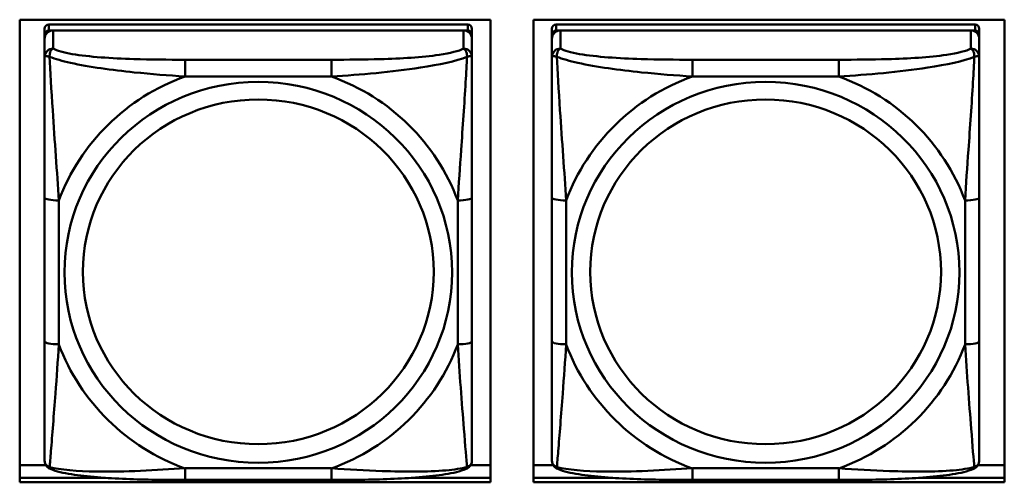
# Model space of a CAD drawing. Header units: inches. Extents: x 0.8 to 75.7, y -7.8 to 49.3.
# Tile 171 of 256: x 53.101 to 54.462, y 12.595 to 13.233. Entities that reach past the tile are written whole.
import ezdxf

# ---------------------------------------------------------------- set-up
doc = ezdxf.new("R2010")
doc.units = ezdxf.units.IN
doc.header["$MEASUREMENT"] = 0
doc.layers.add('Visible Edges(ROSSANSI)', color=7, linetype='Continuous', lineweight=50)
doc.layers.add('Visible Tangent Edges(ROSSANSI)', color=7, linetype='Continuous', lineweight=50)

msp = doc.modelspace()

# ---------------------------------------------------------------- linework, layer by layer
at = {"layer": 'Visible Edges(ROSSANSI)'}
for p, q in [((53.1014, 12.5946), (53.1014, 13.2333)), ((53.1014, 13.2333), (53.752, 13.2333)), ((53.7205, 13.2267), (53.1417, 13.2267)), ((53.752, 13.2333), (53.752, 12.5946)), ((53.8114, 12.5946), (53.8114, 13.2333)), ((53.8114, 13.2333), (54.462, 13.2333)), ((54.4215, 13.2267), (53.8427, 13.2267)), ((54.462, 13.2333), (54.462, 12.5946)), ((53.1358, 13.2209), (53.1358, 13.2127)), ((53.1358, 13.2069), (53.1358, 13.2127)), ((53.1417, 13.2185), (53.7205, 13.2185)), ((53.7146, 13.2185), (53.1476, 13.2185)), ((53.7264, 13.2127), (53.7264, 13.2209)), ((53.7264, 13.2127), (53.7264, 13.2069)), ((53.8368, 13.2209), (53.8368, 13.2127)), ((53.8368, 13.2069), (53.8368, 13.2127)), ((53.8427, 13.2185), (54.4215, 13.2185)), ((54.4156, 13.2185), (53.8486, 13.2185)), ((54.4274, 13.2127), (54.4274, 13.2209)), ((54.4274, 13.2127), (54.4274, 13.2069)), ((53.1358, 13.2069), (53.1358, 13.1819)), ((53.7264, 13.1819), (53.7264, 13.2069)), ((53.8368, 13.2069), (53.8368, 13.1819)), ((54.4274, 13.1819), (54.4274, 13.2069)), ((53.1358, 12.9875), (53.1358, 12.7889)), ((53.7264, 12.7889), (53.7264, 12.9875)), ((53.8368, 12.9875), (53.8368, 12.7889)), ((54.4274, 12.7889), (54.4274, 12.9875)), ((53.1014, 12.6184), (53.1377, 12.6184)), ((53.7245, 12.6184), (53.752, 12.6184)), ((53.8114, 12.6184), (53.8387, 12.6184)), ((54.4255, 12.6184), (54.462, 12.6184)), ((53.1014, 12.6007), (53.2198, 12.6007)), ((53.2198, 12.6007), (53.1014, 12.6007)), ((53.6425, 12.6007), (53.752, 12.6007)), ((53.752, 12.6007), (53.6425, 12.6007)), ((53.8114, 12.6007), (53.9208, 12.6007)), ((53.9208, 12.6007), (53.8114, 12.6007)), ((54.3435, 12.6007), (54.462, 12.6007)), ((54.462, 12.6007), (54.3435, 12.6007)), ((53.752, 12.5946), (53.1014, 12.5946)), ((53.5323, 12.5979), (53.33, 12.5979)), ((54.462, 12.5946), (53.8114, 12.5946)), ((54.2333, 12.5979), (54.031, 12.5979))]:
    msp.add_line(p, q, dxfattribs=at)
for centre, major_axis, start_param, end_param in [((53.1417, 13.2209), (-0.00591, 0), 4.712389, 6.283185), ((53.7205, 13.2209), (0.00591, 0), 0, 1.570796), ((53.8427, 13.2209), (-0.00591, 0), 4.712389, 6.283185), ((54.4215, 13.2209), (0.00591, 0), 0, 1.570796), ((53.1476, 13.2069), (-0.0118, 0), 4.712389, 6.283185), ((53.1417, 13.2127), (-0.00591, 0), 4.712389, 6.283185), ((53.7146, 13.2069), (0.0118, 0), 0, 1.570796), ((53.7205, 13.2127), (0.00591, 0), 0, 1.570796), ((53.8486, 13.2069), (-0.0118, 0), 4.712389, 6.283185), ((53.8427, 13.2127), (-0.00591, 0), 4.712389, 6.283185), ((54.4156, 13.2069), (0.0118, 0), 0, 1.570796), ((54.4215, 13.2127), (0.00591, 0), 0, 1.570796)]:
    msp.add_ellipse(centre, major_axis=major_axis, ratio=0.981793, start_param=start_param, end_param=end_param, dxfattribs=at)
for points, knots in [([(53.1358, 13.1819), (53.1358, 13.1728), (53.1358, 13.1576), (53.1358, 13.1404), (53.1358, 13.114), (53.1358, 13.0837), (53.1358, 13.0543), (53.1358, 13.0319), (53.1358, 13.0095), (53.1358, 12.9875)], [-0.7968224, -0.7968224, -0.7968224, -0.7968224, -0.6514613, -0.6514613, -0.6514613, -0.427691, -0.427691, -0.427691, -0.2569517, -0.2569517, -0.2569517, -0.2569517]), ([(53.7264, 12.9875), (53.7264, 13.0107), (53.7264, 13.0344), (53.7264, 13.0581), (53.7264, 13.0892), (53.7264, 13.1215), (53.7264, 13.1483), (53.7264, 13.1622), (53.7264, 13.1742), (53.7264, 13.1819)], [0.2569537, 0.2569537, 0.2569537, 0.2569537, 0.4371919, 0.4371919, 0.4371919, 0.6739428, 0.6739428, 0.6739428, 0.7963818, 0.7963818, 0.7963818, 0.7963818]), ([(53.8368, 13.1819), (53.8368, 13.1728), (53.8368, 13.1576), (53.8368, 13.1404), (53.8368, 13.114), (53.8368, 13.0837), (53.8368, 13.0543), (53.8368, 13.0319), (53.8368, 13.0095), (53.8368, 12.9875)], [-0.7968224, -0.7968224, -0.7968224, -0.7968224, -0.6514613, -0.6514613, -0.6514613, -0.427691, -0.427691, -0.427691, -0.2569517, -0.2569517, -0.2569517, -0.2569517]), ([(54.4274, 12.9875), (54.4274, 13.0107), (54.4274, 13.0344), (54.4274, 13.0581), (54.4274, 13.0892), (54.4274, 13.1215), (54.4274, 13.1483), (54.4274, 13.1622), (54.4274, 13.1742), (54.4274, 13.1819)], [0.2569537, 0.2569537, 0.2569537, 0.2569537, 0.4371919, 0.4371919, 0.4371919, 0.6739428, 0.6739428, 0.6739428, 0.7963818, 0.7963818, 0.7963818, 0.7963818]), ([(53.1358, 12.7889), (53.1358, 12.7656), (53.1358, 12.7423), (53.1358, 12.7201), (53.1358, 12.6909), (53.1358, 12.6626), (53.1358, 12.6438), (53.1358, 12.634), (53.1358, 12.6272), (53.1358, 12.6253)], [0.2569537, 0.2569537, 0.2569537, 0.2569537, 0.4371919, 0.4371919, 0.4371919, 0.6739428, 0.6739428, 0.6739428, 0.7963818, 0.7963818, 0.7963818, 0.7963818]), ([(53.7264, 12.6253), (53.7264, 12.6275), (53.7264, 12.6367), (53.7264, 12.6495), (53.7264, 12.6691), (53.7264, 12.6959), (53.7264, 12.7236), (53.7264, 12.7448), (53.7264, 12.7669), (53.7264, 12.7889)], [-0.7968224, -0.7968224, -0.7968224, -0.7968224, -0.6514613, -0.6514613, -0.6514613, -0.427691, -0.427691, -0.427691, -0.2569517, -0.2569517, -0.2569517, -0.2569517]), ([(53.8368, 12.7889), (53.8368, 12.7656), (53.8368, 12.7423), (53.8368, 12.7201), (53.8368, 12.6909), (53.8368, 12.6626), (53.8368, 12.6438), (53.8368, 12.634), (53.8368, 12.6272), (53.8368, 12.6253)], [0.2569537, 0.2569537, 0.2569537, 0.2569537, 0.4371919, 0.4371919, 0.4371919, 0.6739428, 0.6739428, 0.6739428, 0.7963818, 0.7963818, 0.7963818, 0.7963818]), ([(54.4274, 12.6253), (54.4274, 12.6275), (54.4274, 12.6367), (54.4274, 12.6495), (54.4274, 12.6691), (54.4274, 12.6959), (54.4274, 12.7236), (54.4274, 12.7448), (54.4274, 12.7669), (54.4274, 12.7889)], [-0.7968224, -0.7968224, -0.7968224, -0.7968224, -0.6514613, -0.6514613, -0.6514613, -0.427691, -0.427691, -0.427691, -0.2569517, -0.2569517, -0.2569517, -0.2569517]), ([(53.1439, 12.613), (53.1428, 12.6135), (53.1417, 12.6141), (53.1398, 12.6157), (53.1389, 12.6166), (53.1375, 12.6185), (53.137, 12.6195), (53.1363, 12.6214), (53.1361, 12.6223), (53.1359, 12.6239), (53.1358, 12.6247), (53.1358, 12.6253)], [0.02510739, 0.02510739, 0.02510739, 0.02510739, 0.03073999, 0.03073999, 0.03637259, 0.03637259, 0.0420052, 0.0420052, 0.0476378, 0.0476378, 0.0532704, 0.0532704, 0.0532704, 0.0532704]), ([(53.33, 12.5979), (53.3164, 12.5979), (53.3028, 12.598), (53.2755, 12.5983), (53.2619, 12.5987), (53.235, 12.5997), (53.2217, 12.6005), (53.1961, 12.6026), (53.1839, 12.6039), (53.1618, 12.6075), (53.1523, 12.6095), (53.1439, 12.613)], [0.2569517, 0.2569517, 0.2569517, 0.2569517, 0.3597049, 0.3597049, 0.4624581, 0.4624581, 0.5652112, 0.5652112, 0.6679644, 0.6679644, 0.7707176, 0.7707176, 0.7707176, 0.7707176]), ([(53.7183, 12.613), (53.7099, 12.6096), (53.7004, 12.6075), (53.6784, 12.6039), (53.6662, 12.6026), (53.6405, 12.6005), (53.6272, 12.5997), (53.6004, 12.5987), (53.5868, 12.5983), (53.5595, 12.598), (53.5458, 12.5979), (53.5323, 12.5979)], [-0.7703505, -0.7703505, -0.7703505, -0.7703505, -0.6676711, -0.6676711, -0.5649918, -0.5649918, -0.4623124, -0.4623124, -0.3596331, -0.3596331, -0.2569537, -0.2569537, -0.2569537, -0.2569537]), ([(53.7183, 12.613), (53.7194, 12.6135), (53.7205, 12.6141), (53.7225, 12.6157), (53.7233, 12.6166), (53.7247, 12.6185), (53.7252, 12.6195), (53.7259, 12.6214), (53.7261, 12.6223), (53.7263, 12.6239), (53.7264, 12.6247), (53.7264, 12.6253)], [0.02510739, 0.02510739, 0.02510739, 0.02510739, 0.03073999, 0.03073999, 0.03637259, 0.03637259, 0.0420052, 0.0420052, 0.0476378, 0.0476378, 0.0532704, 0.0532704, 0.0532704, 0.0532704]), ([(53.8449, 12.613), (53.8438, 12.6135), (53.8427, 12.6141), (53.8408, 12.6157), (53.8399, 12.6166), (53.8385, 12.6185), (53.838, 12.6195), (53.8373, 12.6214), (53.8371, 12.6223), (53.8369, 12.6239), (53.8368, 12.6247), (53.8368, 12.6253)], [0.02510739, 0.02510739, 0.02510739, 0.02510739, 0.03073999, 0.03073999, 0.03637259, 0.03637259, 0.0420052, 0.0420052, 0.0476378, 0.0476378, 0.0532704, 0.0532704, 0.0532704, 0.0532704]), ([(54.031, 12.5979), (54.0174, 12.5979), (54.0038, 12.598), (53.9765, 12.5983), (53.9629, 12.5987), (53.936, 12.5997), (53.9227, 12.6005), (53.8971, 12.6026), (53.8849, 12.6039), (53.8628, 12.6075), (53.8533, 12.6095), (53.8449, 12.613)], [0.2569517, 0.2569517, 0.2569517, 0.2569517, 0.3597049, 0.3597049, 0.4624581, 0.4624581, 0.5652112, 0.5652112, 0.6679644, 0.6679644, 0.7707176, 0.7707176, 0.7707176, 0.7707176]), ([(54.4193, 12.613), (54.4109, 12.6096), (54.4014, 12.6075), (54.3794, 12.6039), (54.3672, 12.6026), (54.3415, 12.6005), (54.3282, 12.5997), (54.3014, 12.5987), (54.2878, 12.5983), (54.2605, 12.598), (54.2468, 12.5979), (54.2333, 12.5979)], [-0.7703505, -0.7703505, -0.7703505, -0.7703505, -0.6676711, -0.6676711, -0.5649918, -0.5649918, -0.4623124, -0.4623124, -0.3596331, -0.3596331, -0.2569537, -0.2569537, -0.2569537, -0.2569537]), ([(54.4193, 12.613), (54.4204, 12.6135), (54.4215, 12.6141), (54.4235, 12.6157), (54.4243, 12.6166), (54.4257, 12.6185), (54.4262, 12.6195), (54.4269, 12.6214), (54.4271, 12.6223), (54.4273, 12.6239), (54.4274, 12.6247), (54.4274, 12.6253)], [0.02510739, 0.02510739, 0.02510739, 0.02510739, 0.03073999, 0.03073999, 0.03637259, 0.03637259, 0.0420052, 0.0420052, 0.0476378, 0.0476378, 0.0532704, 0.0532704, 0.0532704, 0.0532704])]:
    msp.add_open_spline(points, degree=3, knots=knots, dxfattribs=at)
at = {"layer": 'Visible Tangent Edges(ROSSANSI)'}
for p, q in [((53.1417, 13.2185), (53.1417, 13.2267)), ((53.7205, 13.2267), (53.7205, 13.2185)), ((53.8427, 13.2185), (53.8427, 13.2267)), ((54.4215, 13.2267), (54.4215, 13.2185)), ((53.1476, 13.1935), (53.1476, 13.2185)), ((53.7146, 13.2185), (53.7146, 13.1935)), ((53.8486, 13.1935), (53.8486, 13.2185)), ((54.4156, 13.2185), (54.4156, 13.1935)), ((53.33, 13.1781), (53.33, 13.155)), ((53.5323, 13.1781), (53.33, 13.1781)), ((53.5323, 13.1781), (53.5323, 13.155)), ((54.031, 13.1781), (54.031, 13.155)), ((54.2333, 13.1781), (54.031, 13.1781)), ((54.2333, 13.1781), (54.2333, 13.155)), ((53.33, 13.155), (53.5323, 13.155)), ((54.031, 13.155), (54.2333, 13.155)), ((53.1555, 12.7851), (53.1555, 12.9837)), ((53.7067, 12.9837), (53.7067, 12.7851)), ((53.8565, 12.7851), (53.8565, 12.9837)), ((54.4077, 12.9837), (54.4077, 12.7851)), ((53.5323, 12.6139), (53.33, 12.6139)), ((53.33, 12.5979), (53.33, 12.6139)), ((53.5323, 12.5979), (53.5323, 12.6139)), ((54.2333, 12.6139), (54.031, 12.6139)), ((54.031, 12.5979), (54.031, 12.6139)), ((54.2333, 12.5979), (54.2333, 12.6139))]:
    msp.add_line(p, q, dxfattribs=at)
for centre, major_axis, ratio, start_param, end_param in [((53.1476, 13.1819), (-0.0118, 0), 0.981793, 4.712389, 6.283185), ((53.7146, 13.1819), (0.0118, 0), 0.981793, 0, 1.570796), ((53.8486, 13.1819), (-0.0118, 0), 0.981793, 4.712389, 6.283185), ((54.4156, 13.1819), (0.0118, 0), 0.981793, 0, 1.570796), ((53.4311, 12.8844), (-0.2936, 0), 0.981793, 5.064156, 5.931419), ((53.4311, 12.8844), (0.2936, 0), 0.981793, 0.351767, 1.21903), ((54.1321, 12.8844), (-0.2936, 0), 0.981793, 5.064156, 5.931419), ((54.1321, 12.8844), (0.2936, 0), 0.981793, 0.351767, 1.21903), ((53.1555, 12.9875), (-0.0197, 0), 0.189952, 0, 1.570796), ((53.7067, 12.9875), (0.0197, 0), 0.189952, 4.712389, 6.283185), ((53.8565, 12.9875), (-0.0197, 0), 0.189952, 0, 1.570796), ((54.4077, 12.9875), (0.0197, 0), 0.189952, 4.712389, 6.283185), ((53.1555, 12.7889), (-0.0197, 0), 0.189952, 0, 1.570796), ((53.4311, 12.8844), (-0.2936, 0), 0.981793, 0.351767, 1.21903), ((53.4311, 12.8844), (0.2936, 0), 0.981793, 5.064156, 5.931419), ((53.7067, 12.7889), (0.0197, 0), 0.189952, 4.712389, 6.283185), ((53.8565, 12.7889), (-0.0197, 0), 0.189952, 0, 1.570796), ((54.1321, 12.8844), (-0.2936, 0), 0.981793, 0.351767, 1.21903), ((54.1321, 12.8844), (0.2936, 0), 0.981793, 5.064156, 5.931419), ((54.4077, 12.7889), (0.0197, 0), 0.189952, 4.712389, 6.283185)]:
    msp.add_ellipse(centre, major_axis=major_axis, ratio=ratio, start_param=start_param, end_param=end_param, dxfattribs=at)
for centre, major_axis in [((53.4311, 12.8844), (-0.2678, 0)), ((54.1321, 12.8844), (-0.2678, 0)), ((53.4311, 12.8852), (-0.2424, 0)), ((54.1321, 12.8852), (-0.2424, 0))]:
    msp.add_ellipse(centre, major_axis=major_axis, ratio=0.981793, dxfattribs=at)
for points, knots in [([(53.1427, 13.182), (53.1427, 13.1831), (53.1427, 13.1842), (53.143, 13.1862), (53.1432, 13.1872), (53.1436, 13.1886), (53.1438, 13.1891), (53.1441, 13.1898), (53.1442, 13.19), (53.1445, 13.1906), (53.1448, 13.1909), (53.1453, 13.1917), (53.1457, 13.1921), (53.1466, 13.1929), (53.1471, 13.1933), (53.1476, 13.1935)], [-0.00023197, -0.00023197, -0.00023197, -0.00023197, 0.00913095, 0.00913095, 0.01983142, 0.01983142, 0.02651922, 0.02651922, 0.02986312, 0.02986312, 0.03521335, 0.03521335, 0.04377373, 0.04377373, 0.0532704, 0.0532704, 0.0532704, 0.0532704]), ([(53.33, 13.1781), (53.3063, 13.1781), (53.2823, 13.1782), (53.259, 13.179), (53.2283, 13.18), (53.1974, 13.182), (53.1741, 13.1859), (53.1621, 13.188), (53.1525, 13.1906), (53.1476, 13.1935)], [0.2569537, 0.2569537, 0.2569537, 0.2569537, 0.4371919, 0.4371919, 0.4371919, 0.6739428, 0.6739428, 0.6739428, 0.7963818, 0.7963818, 0.7963818, 0.7963818]), ([(53.7146, 13.1935), (53.7088, 13.1901), (53.6964, 13.1871), (53.6811, 13.1848), (53.6577, 13.1814), (53.6286, 13.1797), (53.5995, 13.1789), (53.5773, 13.1782), (53.5547, 13.1781), (53.5323, 13.1781)], [-0.7968224, -0.7968224, -0.7968224, -0.7968224, -0.6514613, -0.6514613, -0.6514613, -0.427691, -0.427691, -0.427691, -0.2569517, -0.2569517, -0.2569517, -0.2569517]), ([(53.7146, 13.1935), (53.7151, 13.1933), (53.7156, 13.1929), (53.7165, 13.1921), (53.7169, 13.1917), (53.7175, 13.1909), (53.7177, 13.1906), (53.718, 13.19), (53.7181, 13.1898), (53.7184, 13.1891), (53.7186, 13.1886), (53.7191, 13.1872), (53.7193, 13.1862), (53.7195, 13.1842), (53.7196, 13.1831), (53.7195, 13.182)], [-0.0532704, -0.0532704, -0.0532704, -0.0532704, -0.04377373, -0.04377373, -0.03521335, -0.03521335, -0.02986312, -0.02986312, -0.02651922, -0.02651922, -0.01983142, -0.01983142, -0.00913095, -0.00913095, 0.00023197, 0.00023197, 0.00023197, 0.00023197]), ([(53.8437, 13.182), (53.8437, 13.1831), (53.8437, 13.1842), (53.844, 13.1862), (53.8442, 13.1872), (53.8446, 13.1886), (53.8448, 13.1891), (53.8451, 13.1898), (53.8452, 13.19), (53.8455, 13.1906), (53.8458, 13.1909), (53.8463, 13.1917), (53.8467, 13.1921), (53.8476, 13.1929), (53.8481, 13.1933), (53.8486, 13.1935)], [-0.00023197, -0.00023197, -0.00023197, -0.00023197, 0.00913095, 0.00913095, 0.01983142, 0.01983142, 0.02651922, 0.02651922, 0.02986312, 0.02986312, 0.03521335, 0.03521335, 0.04377373, 0.04377373, 0.0532704, 0.0532704, 0.0532704, 0.0532704]), ([(54.031, 13.1781), (54.0073, 13.1781), (53.9833, 13.1782), (53.96, 13.179), (53.9293, 13.18), (53.8984, 13.182), (53.8751, 13.1859), (53.8631, 13.188), (53.8535, 13.1906), (53.8486, 13.1935)], [0.2569537, 0.2569537, 0.2569537, 0.2569537, 0.4371919, 0.4371919, 0.4371919, 0.6739428, 0.6739428, 0.6739428, 0.7963818, 0.7963818, 0.7963818, 0.7963818]), ([(54.4156, 13.1935), (54.4098, 13.1901), (54.3974, 13.1871), (54.3821, 13.1848), (54.3587, 13.1814), (54.3296, 13.1797), (54.3005, 13.1789), (54.2783, 13.1782), (54.2557, 13.1781), (54.2333, 13.1781)], [-0.7968224, -0.7968224, -0.7968224, -0.7968224, -0.6514613, -0.6514613, -0.6514613, -0.427691, -0.427691, -0.427691, -0.2569517, -0.2569517, -0.2569517, -0.2569517]), ([(54.4156, 13.1935), (54.4161, 13.1933), (54.4166, 13.1929), (54.4175, 13.1921), (54.4179, 13.1917), (54.4185, 13.1909), (54.4187, 13.1906), (54.419, 13.19), (54.4191, 13.1898), (54.4194, 13.1891), (54.4196, 13.1886), (54.4201, 13.1872), (54.4203, 13.1862), (54.4205, 13.1842), (54.4206, 13.1831), (54.4205, 13.182)], [-0.0532704, -0.0532704, -0.0532704, -0.0532704, -0.04377373, -0.04377373, -0.03521335, -0.03521335, -0.02986312, -0.02986312, -0.02651922, -0.02651922, -0.01983142, -0.01983142, -0.00913095, -0.00913095, 0.00023197, 0.00023197, 0.00023197, 0.00023197]), ([(53.1358, 13.1819), (53.1358, 13.1822), (53.1359, 13.1824), (53.1362, 13.1828), (53.1363, 13.1829), (53.1367, 13.183), (53.1369, 13.1831), (53.1372, 13.1831), (53.1373, 13.1831), (53.1377, 13.1832), (53.1381, 13.1832), (53.139, 13.1831), (53.1396, 13.1829), (53.1411, 13.1826), (53.1418, 13.1823), (53.1427, 13.182)], [-0.0532704, -0.0532704, -0.0532704, -0.0532704, -0.04377373, -0.04377373, -0.03521335, -0.03521335, -0.02986312, -0.02986312, -0.02651922, -0.02651922, -0.01983142, -0.01983142, -0.00913095, -0.00913095, 0.00023197, 0.00023197, 0.00023197, 0.00023197]), ([(53.1427, 13.182), (53.1503, 13.1791), (53.1604, 13.1762), (53.1974, 13.168), (53.2291, 13.1638), (53.2834, 13.1582), (53.3066, 13.1563), (53.33, 13.155)], [-0.7478145, -0.7478145, -0.7478145, -0.7478145, -0.6493253, -0.6493253, -0.427691, -0.427691, -0.2569537, -0.2569537, -0.2569537, -0.2569537]), ([(53.1555, 12.9837), (53.1531, 13.0234), (53.1498, 13.0656), (53.1452, 13.1356), (53.1436, 13.1631), (53.1427, 13.182)], [0.2569517, 0.2569517, 0.2569517, 0.2569517, 0.5559983, 0.5559983, 0.7482818, 0.7482818, 0.7482818, 0.7482818]), ([(53.5323, 13.155), (53.5727, 13.1573), (53.6151, 13.1611), (53.6808, 13.1712), (53.7052, 13.1762), (53.7195, 13.182)], [0.2569517, 0.2569517, 0.2569517, 0.2569517, 0.5559983, 0.5559983, 0.7482818, 0.7482818, 0.7482818, 0.7482818]), ([(53.7195, 13.182), (53.719, 13.1721), (53.7184, 13.16), (53.7159, 13.1179), (53.7136, 13.0847), (53.7097, 13.0297), (53.7081, 13.0066), (53.7067, 12.9837)], [-0.7478145, -0.7478145, -0.7478145, -0.7478145, -0.6493253, -0.6493253, -0.427691, -0.427691, -0.2569537, -0.2569537, -0.2569537, -0.2569537]), ([(53.7195, 13.182), (53.7204, 13.1823), (53.7211, 13.1826), (53.7226, 13.1829), (53.7232, 13.1831), (53.7242, 13.1832), (53.7245, 13.1832), (53.7249, 13.1831), (53.725, 13.1831), (53.7253, 13.1831), (53.7255, 13.183), (53.7259, 13.1829), (53.7261, 13.1828), (53.7263, 13.1824), (53.7264, 13.1822), (53.7264, 13.1819)], [-0.00023197, -0.00023197, -0.00023197, -0.00023197, 0.00913095, 0.00913095, 0.01983142, 0.01983142, 0.02651922, 0.02651922, 0.02986312, 0.02986312, 0.03521335, 0.03521335, 0.04377373, 0.04377373, 0.0532704, 0.0532704, 0.0532704, 0.0532704]), ([(53.8368, 13.1819), (53.8368, 13.1822), (53.8369, 13.1824), (53.8372, 13.1828), (53.8373, 13.1829), (53.8377, 13.183), (53.8379, 13.1831), (53.8382, 13.1831), (53.8383, 13.1831), (53.8387, 13.1832), (53.8391, 13.1832), (53.84, 13.1831), (53.8406, 13.1829), (53.8421, 13.1826), (53.8428, 13.1823), (53.8437, 13.182)], [-0.0532704, -0.0532704, -0.0532704, -0.0532704, -0.04377373, -0.04377373, -0.03521335, -0.03521335, -0.02986312, -0.02986312, -0.02651922, -0.02651922, -0.01983142, -0.01983142, -0.00913095, -0.00913095, 0.00023197, 0.00023197, 0.00023197, 0.00023197]), ([(53.8437, 13.182), (53.8513, 13.1791), (53.8614, 13.1762), (53.8984, 13.168), (53.9301, 13.1638), (53.9844, 13.1582), (54.0076, 13.1563), (54.031, 13.155)], [-0.7478145, -0.7478145, -0.7478145, -0.7478145, -0.6493253, -0.6493253, -0.427691, -0.427691, -0.2569537, -0.2569537, -0.2569537, -0.2569537]), ([(53.8565, 12.9837), (53.8541, 13.0234), (53.8508, 13.0656), (53.8462, 13.1356), (53.8446, 13.1631), (53.8437, 13.182)], [0.2569517, 0.2569517, 0.2569517, 0.2569517, 0.5559983, 0.5559983, 0.7482818, 0.7482818, 0.7482818, 0.7482818]), ([(54.2333, 13.155), (54.2737, 13.1573), (54.3161, 13.1611), (54.3818, 13.1712), (54.4062, 13.1762), (54.4205, 13.182)], [0.2569517, 0.2569517, 0.2569517, 0.2569517, 0.5559983, 0.5559983, 0.7482818, 0.7482818, 0.7482818, 0.7482818]), ([(54.4205, 13.182), (54.42, 13.1721), (54.4194, 13.16), (54.4169, 13.1179), (54.4146, 13.0847), (54.4107, 13.0297), (54.4091, 13.0066), (54.4077, 12.9837)], [-0.7478145, -0.7478145, -0.7478145, -0.7478145, -0.6493253, -0.6493253, -0.427691, -0.427691, -0.2569537, -0.2569537, -0.2569537, -0.2569537]), ([(54.4205, 13.182), (54.4214, 13.1823), (54.4221, 13.1826), (54.4236, 13.1829), (54.4242, 13.1831), (54.4252, 13.1832), (54.4255, 13.1832), (54.4259, 13.1831), (54.426, 13.1831), (54.4263, 13.1831), (54.4265, 13.183), (54.4269, 13.1829), (54.4271, 13.1828), (54.4273, 13.1824), (54.4274, 13.1822), (54.4274, 13.1819)], [-0.00023197, -0.00023197, -0.00023197, -0.00023197, 0.00913095, 0.00913095, 0.01983142, 0.01983142, 0.02651922, 0.02651922, 0.02986312, 0.02986312, 0.03521335, 0.03521335, 0.04377373, 0.04377373, 0.0532704, 0.0532704, 0.0532704, 0.0532704]), ([(53.1427, 12.6157), (53.1432, 12.6207), (53.1438, 12.6283), (53.1463, 12.6589), (53.1486, 12.6881), (53.1525, 12.7396), (53.1541, 12.7621), (53.1555, 12.7851)], [-0.7478145, -0.7478145, -0.7478145, -0.7478145, -0.6493253, -0.6493253, -0.427691, -0.427691, -0.2569537, -0.2569537, -0.2569537, -0.2569537]), ([(53.7067, 12.7851), (53.7091, 12.7454), (53.7124, 12.7043), (53.717, 12.6454), (53.7186, 12.6249), (53.7195, 12.6157)], [0.2569517, 0.2569517, 0.2569517, 0.2569517, 0.5559983, 0.5559983, 0.7482818, 0.7482818, 0.7482818, 0.7482818]), ([(53.8437, 12.6157), (53.8442, 12.6207), (53.8448, 12.6283), (53.8473, 12.6589), (53.8496, 12.6881), (53.8535, 12.7396), (53.8551, 12.7621), (53.8565, 12.7851)], [-0.7478145, -0.7478145, -0.7478145, -0.7478145, -0.6493253, -0.6493253, -0.427691, -0.427691, -0.2569537, -0.2569537, -0.2569537, -0.2569537]), ([(54.4077, 12.7851), (54.4101, 12.7454), (54.4134, 12.7043), (54.418, 12.6454), (54.4196, 12.6249), (54.4205, 12.6157)], [0.2569517, 0.2569517, 0.2569517, 0.2569517, 0.5559983, 0.5559983, 0.7482818, 0.7482818, 0.7482818, 0.7482818]), ([(53.1427, 12.6157), (53.1418, 12.6159), (53.1411, 12.6163), (53.1396, 12.6171), (53.139, 12.6176), (53.1381, 12.6186), (53.1377, 12.619), (53.1373, 12.6196), (53.1372, 12.6198), (53.1369, 12.6204), (53.1367, 12.6208), (53.1363, 12.6217), (53.1362, 12.6224), (53.1359, 12.6238), (53.1358, 12.6245), (53.1358, 12.6253)], [-0.00023197, -0.00023197, -0.00023197, -0.00023197, 0.00913095, 0.00913095, 0.01983142, 0.01983142, 0.02651922, 0.02651922, 0.02986312, 0.02986312, 0.03521335, 0.03521335, 0.04377373, 0.04377373, 0.0532704, 0.0532704, 0.0532704, 0.0532704]), ([(53.1439, 12.613), (53.1437, 12.6131), (53.1436, 12.6132), (53.1432, 12.6135), (53.143, 12.6139), (53.1427, 12.6147), (53.1427, 12.6151), (53.1427, 12.6157)], [-0.02510739, -0.02510739, -0.02510739, -0.02510739, -0.01983142, -0.01983142, -0.00913095, -0.00913095, 0.00023197, 0.00023197, 0.00023197, 0.00023197]), ([(53.33, 12.6139), (53.2895, 12.6115), (53.2471, 12.6088), (53.1815, 12.6098), (53.157, 12.6117), (53.1427, 12.6157)], [0.2569517, 0.2569517, 0.2569517, 0.2569517, 0.5559983, 0.5559983, 0.7482818, 0.7482818, 0.7482818, 0.7482818]), ([(53.7195, 12.6157), (53.7119, 12.6137), (53.7019, 12.6121), (53.6648, 12.6088), (53.6331, 12.609), (53.5789, 12.6111), (53.5556, 12.6124), (53.5323, 12.6139)], [-0.7478145, -0.7478145, -0.7478145, -0.7478145, -0.6493253, -0.6493253, -0.427691, -0.427691, -0.2569537, -0.2569537, -0.2569537, -0.2569537]), ([(53.7195, 12.6157), (53.7196, 12.6151), (53.7195, 12.6147), (53.7193, 12.6139), (53.7191, 12.6135), (53.7187, 12.6132), (53.7185, 12.6131), (53.7183, 12.613)], [-0.00023197, -0.00023197, -0.00023197, -0.00023197, 0.00913095, 0.00913095, 0.01983142, 0.01983142, 0.02510739, 0.02510739, 0.02510739, 0.02510739]), ([(53.7264, 12.6253), (53.7264, 12.6245), (53.7263, 12.6238), (53.7261, 12.6224), (53.7259, 12.6217), (53.7255, 12.6208), (53.7253, 12.6204), (53.725, 12.6198), (53.7249, 12.6196), (53.7245, 12.619), (53.7242, 12.6186), (53.7232, 12.6176), (53.7226, 12.6171), (53.7211, 12.6163), (53.7204, 12.6159), (53.7195, 12.6157)], [-0.0532704, -0.0532704, -0.0532704, -0.0532704, -0.04377373, -0.04377373, -0.03521335, -0.03521335, -0.02986312, -0.02986312, -0.02651922, -0.02651922, -0.01983142, -0.01983142, -0.00913095, -0.00913095, 0.00023197, 0.00023197, 0.00023197, 0.00023197]), ([(53.8437, 12.6157), (53.8428, 12.6159), (53.8421, 12.6163), (53.8406, 12.6171), (53.84, 12.6176), (53.8391, 12.6186), (53.8387, 12.619), (53.8383, 12.6196), (53.8382, 12.6198), (53.8379, 12.6204), (53.8377, 12.6208), (53.8373, 12.6217), (53.8372, 12.6224), (53.8369, 12.6238), (53.8368, 12.6245), (53.8368, 12.6253)], [-0.00023197, -0.00023197, -0.00023197, -0.00023197, 0.00913095, 0.00913095, 0.01983142, 0.01983142, 0.02651922, 0.02651922, 0.02986312, 0.02986312, 0.03521335, 0.03521335, 0.04377373, 0.04377373, 0.0532704, 0.0532704, 0.0532704, 0.0532704]), ([(53.8449, 12.613), (53.8447, 12.6131), (53.8446, 12.6132), (53.8442, 12.6135), (53.844, 12.6139), (53.8437, 12.6147), (53.8437, 12.6151), (53.8437, 12.6157)], [-0.02510739, -0.02510739, -0.02510739, -0.02510739, -0.01983142, -0.01983142, -0.00913095, -0.00913095, 0.00023197, 0.00023197, 0.00023197, 0.00023197]), ([(54.031, 12.6139), (53.9905, 12.6115), (53.9481, 12.6088), (53.8825, 12.6098), (53.858, 12.6117), (53.8437, 12.6157)], [0.2569517, 0.2569517, 0.2569517, 0.2569517, 0.5559983, 0.5559983, 0.7482818, 0.7482818, 0.7482818, 0.7482818]), ([(54.4205, 12.6157), (54.4129, 12.6137), (54.4029, 12.6121), (54.3658, 12.6088), (54.3341, 12.609), (54.2799, 12.6111), (54.2566, 12.6124), (54.2333, 12.6139)], [-0.7478145, -0.7478145, -0.7478145, -0.7478145, -0.6493253, -0.6493253, -0.427691, -0.427691, -0.2569537, -0.2569537, -0.2569537, -0.2569537]), ([(54.4205, 12.6157), (54.4206, 12.6151), (54.4205, 12.6147), (54.4203, 12.6139), (54.4201, 12.6135), (54.4197, 12.6132), (54.4195, 12.6131), (54.4193, 12.613)], [-0.00023197, -0.00023197, -0.00023197, -0.00023197, 0.00913095, 0.00913095, 0.01983142, 0.01983142, 0.02510739, 0.02510739, 0.02510739, 0.02510739]), ([(54.4274, 12.6253), (54.4274, 12.6245), (54.4273, 12.6238), (54.4271, 12.6224), (54.4269, 12.6217), (54.4265, 12.6208), (54.4263, 12.6204), (54.426, 12.6198), (54.4259, 12.6196), (54.4255, 12.619), (54.4252, 12.6186), (54.4242, 12.6176), (54.4236, 12.6171), (54.4221, 12.6163), (54.4214, 12.6159), (54.4205, 12.6157)], [-0.0532704, -0.0532704, -0.0532704, -0.0532704, -0.04377373, -0.04377373, -0.03521335, -0.03521335, -0.02986312, -0.02986312, -0.02651922, -0.02651922, -0.01983142, -0.01983142, -0.00913095, -0.00913095, 0.00023197, 0.00023197, 0.00023197, 0.00023197])]:
    msp.add_open_spline(points, degree=3, knots=knots, dxfattribs=at)

doc.saveas('drawing.dxf')
